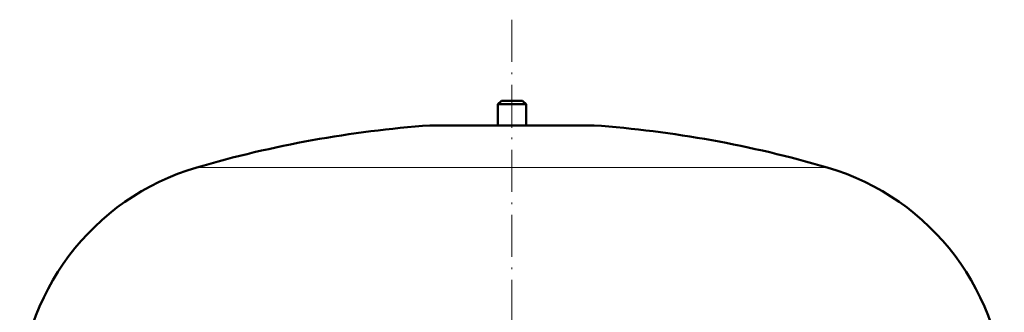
# Model space of a CAD drawing. Extents: x -2065 to 2446, y -2260 to 958.
# Tile 33 of 63: x -952 to -672, y 186 to 269. Entities that reach past the tile are written whole.
import ezdxf

# ---------------------------------------------------------------- set-up
doc = ezdxf.new("R2010")
doc.units = 0
doc.linetypes.add('DASHDOT', pattern=[18.5, 12, -3, 0.5, -3])

msp = doc.modelspace()

# ---------------------------------------------------------------- linework, layer by layer
at = {"color": 7, "linetype": 'DASHDOT', "lineweight": 18}
msp.add_line((-812.42, 268.98), (-812.42, -235.31), dxfattribs=at)
at = {"color": 7, "linetype": 'DASHDOT', "lineweight": 18, "ltscale": 0.210416}
msp.add_line((-812.42, 246.61), (-812.42, 238.2), dxfattribs=at)
at = {"color": 7, "lineweight": 50}
for p, q in [((-815.42, 245.91), (-816.42, 244.91)), ((-816.42, 244.91), (-812.42, 244.91)), ((-816.42, 244.91), (-816.42, 238.91)), ((-815.42, 245.91), (-812.42, 245.91)), ((-812.42, 245.91), (-809.42, 245.91)), ((-812.42, 244.91), (-808.42, 244.91)), ((-809.42, 245.91), (-808.42, 244.91)), ((-808.42, 244.91), (-808.42, 238.91)), ((-835.42, 238.91), (-789.42, 238.91))]:
    msp.add_line(p, q, dxfattribs=at)
at = {"color": 7, "lineweight": 18}
for p, q in [((-812.42, 238.9), (-835.78, 238.9)), ((-789.05, 238.9), (-812.42, 238.9)), ((-812.42, 226.95), (-902.02, 226.95)), ((-722.82, 226.95), (-812.42, 226.95))]:
    msp.add_line(p, q, dxfattribs=at)
at = {"color": 7, "lineweight": 50}
for centre, radius, start, end in [((-812.42, -80.25), 320, 94.1872, 106.2602), ((-835.42, 233.91), 5, 89.998, 94.1872), ((-789.42, 233.91), 5, 85.8128, 90.002), ((-812.42, -80.25), 320, 73.7398, 85.8128), ((-882.42, 159.75), 70, 106.2602, 180), ((-742.42, 159.75), 70, 0, 73.7398)]:
    msp.add_arc(centre, radius, start, end, dxfattribs=at)

doc.saveas('drawing.dxf')
